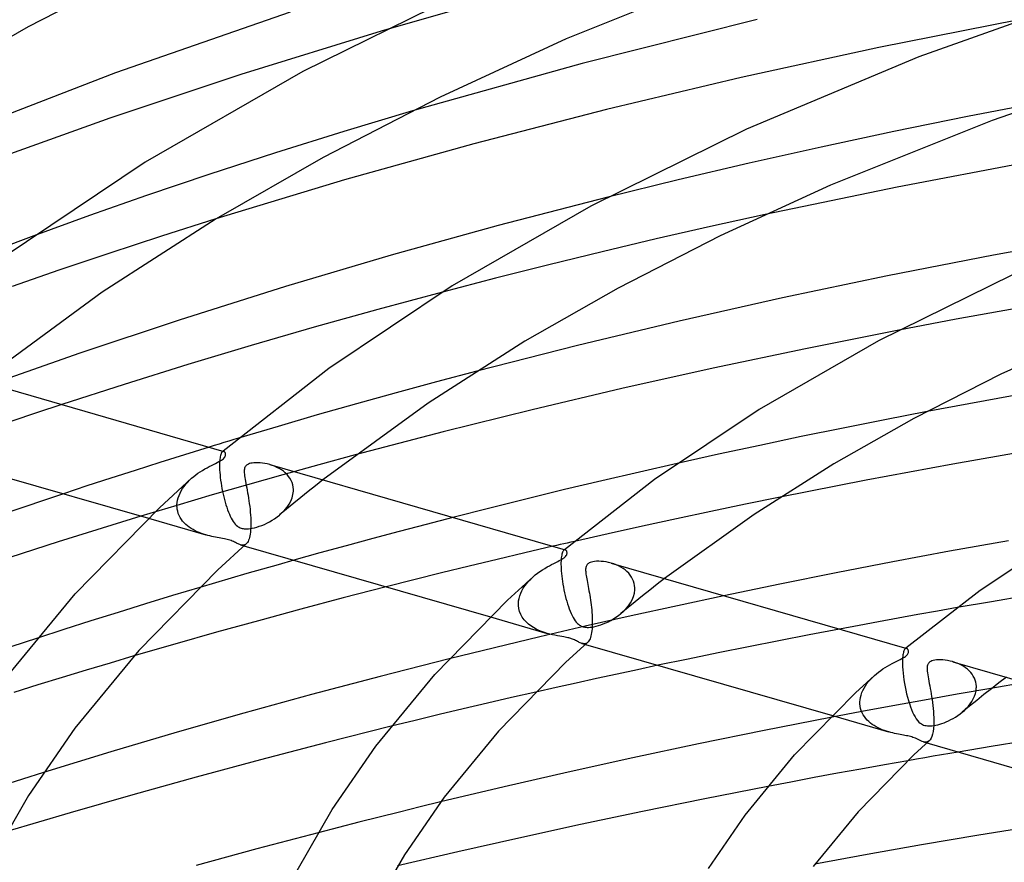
# Model space of a CAD drawing. Header units: millimetres. Extents: x -305 to 305, y -173 to 291.
# Tile 39 of 95: x -122 to -76, y 213 to 252. Entities that reach past the tile are written whole.
import ezdxf

# ---------------------------------------------------------------- set-up
doc = ezdxf.new("R2010")
doc.units = ezdxf.units.MM
doc.layers.add('HIDDEN', color=7, linetype='Continuous')
doc.layers.add('THICK', color=7, linetype='Continuous')

msp = doc.modelspace()

# ---------------------------------------------------------------- linework, layer by layer
at = {"layer": 'HIDDEN'}
for p, q in [((-100.64, 253.028), (-105.289, 251.696)), ((-74.307, 248.362), (-77.778, 247.691)), ((-103.82, 247.959), (-107.036, 246.99)), ((-77.778, 247.691), (-81.226, 246.989)), ((-107.036, 246.99), (-110.25, 245.983)), ((-81.226, 246.989), (-84.642, 246.259)), ((-110.25, 245.983), (-113.368, 244.969)), ((-84.642, 246.259), (-88.016, 245.503)), ((-88.016, 245.503), (-91.342, 244.721)), ((-113.368, 244.969), (-116.296, 243.981)), ((-91.342, 244.721), (-94.649, 243.908)), ((-116.296, 243.981), (-118.976, 243.043)), ((-118.976, 243.043), (-121.594, 242.092)), ((-87.261, 243.095), (-89.836, 242.527)), ((-113.047, 242.884), (-115.59, 242.075)), ((-89.836, 242.527), (-92.384, 241.944)), ((-115.59, 242.075), (-118.059, 241.268)), ((-92.384, 241.944), (-94.909, 241.347)), ((-118.059, 241.268), (-120.411, 240.477)), ((-94.909, 241.347), (-97.425, 240.732)), ((-97.425, 240.732), (-99.929, 240.1)), ((-120.411, 240.477), (-122.603, 239.718)), ((-99.929, 240.1), (-102.415, 239.453)), ((-75.586, 238.665), (-78.299, 238.172)), ((-78.299, 238.172), (-81.001, 237.66)), ((-100.798, 235.742), (-102.697, 235.238)), ((-102.697, 235.238), (-104.58, 234.726)), ((-104.58, 234.726), (-106.445, 234.207)), ((-120.277, 234.17), (-121.46, 233.78)), ((-106.445, 234.207), (-108.29, 233.682)), ((-79.669, 233.843), (-81.644, 233.46)), ((-121.46, 233.78), (-122.616, 233.394)), ((-108.29, 233.682), (-110.122, 233.148)), ((-81.644, 233.46), (-83.612, 233.067)), ((-110.122, 233.148), (-111.977, 232.593)), ((-83.612, 233.067), (-85.573, 232.665)), ((-85.573, 232.665), (-87.523, 232.254)), ((-113.356, 232.172), (-114.521, 231.811)), ((-112.74, 231.956), (-112.756, 231.94)), ((-112.728, 231.965), (-112.74, 231.956)), ((-112.734, 231.961), (-112.74, 231.956)), ((-112.729, 231.966), (-112.734, 231.961)), ((-112.723, 231.97), (-112.729, 231.966)), ((-112.716, 231.971), (-112.728, 231.965)), ((-112.718, 231.975), (-112.723, 231.97)), ((-112.712, 231.98), (-112.718, 231.975)), ((-112.705, 231.975), (-112.716, 231.971)), ((-112.707, 231.984), (-112.712, 231.98)), ((-112.693, 231.977), (-112.705, 231.975)), ((-112.681, 231.976), (-112.693, 231.977)), ((-112.67, 231.974), (-112.681, 231.976)), ((-87.523, 232.254), (-89.463, 231.835)), ((-114.521, 231.811), (-115.681, 231.447)), ((-112.865, 231.531), (-112.869, 231.455)), ((-112.858, 231.602), (-112.865, 231.531)), ((-112.85, 231.666), (-112.858, 231.602)), ((-112.84, 231.723), (-112.85, 231.666)), ((-112.829, 231.774), (-112.84, 231.723)), ((-112.816, 231.819), (-112.829, 231.774)), ((-112.802, 231.858), (-112.816, 231.819)), ((-112.788, 231.891), (-112.802, 231.858)), ((-112.772, 231.918), (-112.788, 231.891)), ((-112.756, 231.94), (-112.772, 231.918)), ((-106.508, 231.803), (-108.208, 231.341)), ((-89.463, 231.835), (-91.389, 231.408)), ((-116.833, 231.081), (-117.972, 230.714)), ((-115.681, 231.447), (-116.833, 231.081)), ((-112.869, 231.455), (-112.872, 231.372)), ((-112.872, 231.372), (-112.872, 231.284)), ((-112.872, 231.284), (-112.87, 231.19)), ((-112.87, 231.19), (-112.87, 231.176)), ((-112.87, 231.176), (-112.869, 231.162)), ((-112.869, 231.162), (-112.869, 231.147)), ((-112.869, 231.147), (-112.868, 231.133)), ((-112.868, 231.133), (-112.868, 231.118)), ((-112.868, 231.118), (-112.867, 231.104)), ((-112.867, 231.104), (-112.86, 230.989)), ((-110.402, 231.316), (-110.517, 231.352)), ((-110.287, 231.273), (-110.402, 231.316)), ((-110.177, 231.223), (-110.287, 231.273)), ((-110.07, 231.168), (-110.177, 231.223)), ((-109.969, 231.106), (-110.07, 231.168)), ((-109.874, 231.038), (-109.969, 231.106)), ((-108.208, 231.341), (-109.895, 230.875)), ((-109.786, 230.965), (-109.874, 231.038)), ((-117.972, 230.714), (-119.096, 230.348)), ((-114.367, 230.527), (-114.276, 230.62)), ((-114.276, 230.62), (-114.18, 230.709)), ((-112.86, 230.989), (-112.85, 230.869)), ((-112.85, 230.869), (-112.837, 230.745)), ((-112.837, 230.745), (-112.821, 230.617)), ((-112.821, 230.617), (-112.803, 230.488)), ((-109.895, 230.875), (-111.566, 230.403)), ((-109.704, 230.885), (-109.786, 230.965)), ((-109.631, 230.8), (-109.704, 230.885)), ((-109.567, 230.709), (-109.631, 230.8)), ((-109.513, 230.613), (-109.567, 230.709)), ((-109.469, 230.512), (-109.513, 230.613)), ((-108.03, 230.635), (-108.375, 230.362)), ((-119.096, 230.348), (-120.199, 229.984)), ((-114.726, 230.015), (-114.669, 230.123)), ((-114.669, 230.123), (-114.604, 230.228)), ((-114.604, 230.228), (-114.532, 230.331)), ((-114.532, 230.331), (-114.453, 230.43)), ((-114.453, 230.43), (-114.367, 230.527)), ((-111.566, 230.403), (-113.221, 229.926)), ((-112.803, 230.488), (-112.782, 230.357)), ((-112.782, 230.357), (-112.758, 230.226)), ((-112.758, 230.226), (-112.732, 230.096)), ((-109.436, 230.407), (-109.469, 230.512)), ((-109.415, 230.3), (-109.436, 230.407)), ((-109.426, 229.948), (-109.407, 230.105)), ((-109.406, 230.19), (-109.415, 230.3)), ((-109.407, 230.105), (-109.406, 230.119)), ((-109.406, 230.176), (-109.406, 230.19)), ((-109.405, 230.162), (-109.406, 230.176)), ((-109.406, 230.148), (-109.405, 230.162)), ((-109.406, 230.133), (-109.406, 230.148)), ((-109.406, 230.119), (-109.406, 230.133)), ((-108.375, 230.362), (-108.716, 230.089)), ((-113.221, 229.926), (-114.881, 229.438)), ((-114.86, 229.571), (-114.841, 229.683)), ((-114.841, 229.683), (-114.812, 229.794)), ((-114.812, 229.794), (-114.774, 229.905)), ((-114.774, 229.905), (-114.726, 230.015)), ((-112.732, 230.096), (-112.704, 229.966)), ((-112.704, 229.966), (-112.674, 229.837)), ((-112.674, 229.837), (-112.642, 229.711)), ((-112.642, 229.711), (-112.608, 229.587)), ((-109.608, 229.496), (-109.528, 229.642)), ((-109.528, 229.642), (-109.467, 229.794)), ((-109.467, 229.794), (-109.426, 229.948)), ((-109.055, 229.815), (-109.391, 229.541)), ((-108.716, 230.089), (-109.055, 229.815)), ((-86.561, 229.828), (-88.188, 229.496)), ((-114.881, 229.438), (-116.558, 228.933)), ((-114.868, 229.46), (-114.86, 229.571)), ((-114.868, 229.445), (-114.868, 229.46)), ((-114.868, 229.43), (-114.868, 229.445)), ((-114.868, 229.416), (-114.868, 229.43)), ((-114.868, 229.401), (-114.868, 229.416)), ((-114.868, 229.386), (-114.868, 229.401)), ((-114.867, 229.372), (-114.868, 229.386)), ((-114.857, 229.265), (-114.867, 229.372)), ((-114.836, 229.161), (-114.857, 229.265)), ((-112.608, 229.587), (-112.571, 229.465)), ((-112.571, 229.465), (-112.533, 229.347)), ((-112.533, 229.347), (-112.494, 229.233)), ((-112.494, 229.233), (-112.453, 229.125)), ((-109.724, 229.265), (-110.054, 228.989)), ((-109.93, 229.1), (-109.811, 229.224)), ((-109.811, 229.224), (-109.703, 229.356)), ((-109.391, 229.541), (-109.724, 229.265)), ((-109.703, 229.356), (-109.608, 229.496)), ((-88.188, 229.496), (-89.809, 229.158)), ((-116.205, 228.831), (-113.517, 228.055)), ((-114.806, 229.06), (-114.836, 229.161)), ((-114.767, 228.962), (-114.806, 229.06)), ((-114.72, 228.87), (-114.767, 228.962)), ((-114.664, 228.782), (-114.72, 228.87)), ((-114.602, 228.699), (-114.664, 228.782)), ((-112.453, 229.125), (-112.411, 229.023)), ((-112.411, 229.023), (-112.368, 228.928)), ((-112.368, 228.928), (-112.324, 228.839)), ((-112.324, 228.839), (-112.278, 228.758)), ((-112.278, 228.758), (-112.231, 228.683)), ((-110.525, 228.668), (-110.405, 228.737)), ((-110.405, 228.737), (-110.287, 228.813)), ((-110.287, 228.813), (-110.171, 228.896)), ((-110.171, 228.896), (-110.059, 228.985)), ((-110.059, 228.985), (-109.93, 229.1)), ((-101.923, 228.872), (-103.183, 228.545)), ((-91.423, 228.814), (-93.03, 228.464)), ((-89.809, 229.158), (-91.423, 228.814)), ((-114.534, 228.62), (-114.602, 228.699)), ((-114.459, 228.547), (-114.534, 228.62)), ((-114.38, 228.478), (-114.459, 228.547)), ((-114.296, 228.414), (-114.38, 228.478)), ((-114.207, 228.354), (-114.296, 228.414)), ((-114.115, 228.299), (-114.207, 228.354)), ((-114.02, 228.248), (-114.115, 228.299)), ((-112.231, 228.683), (-112.183, 228.617)), ((-112.183, 228.617), (-112.134, 228.557)), ((-112.134, 228.557), (-112.084, 228.508)), ((-112.084, 228.508), (-112.036, 228.467)), ((-112.036, 228.467), (-111.99, 228.435)), ((-111.99, 228.435), (-111.945, 228.41)), ((-111.945, 228.41), (-111.902, 228.39)), ((-111.902, 228.39), (-111.858, 228.373)), ((-111.858, 228.373), (-111.811, 228.36)), ((-111.811, 228.36), (-111.763, 228.35)), ((-111.763, 228.35), (-111.712, 228.343)), ((-111.712, 228.343), (-111.658, 228.339)), ((-111.658, 228.339), (-111.594, 228.338)), ((-111.594, 228.338), (-111.52, 228.341)), ((-111.52, 228.341), (-111.433, 228.35)), ((-111.433, 228.35), (-111.334, 228.366)), ((-111.334, 228.366), (-111.229, 228.389)), ((-111.229, 228.389), (-111.119, 228.419)), ((-111.119, 228.419), (-111.005, 228.455)), ((-111.005, 228.455), (-110.887, 228.498)), ((-110.887, 228.498), (-110.767, 228.548)), ((-110.767, 228.548), (-110.646, 228.605)), ((-110.646, 228.605), (-110.525, 228.668)), ((-103.183, 228.545), (-104.437, 228.215)), ((-93.03, 228.464), (-94.627, 228.109)), ((-113.921, 228.201), (-114.02, 228.248)), ((-113.821, 228.159), (-113.921, 228.201)), ((-113.719, 228.12), (-113.821, 228.159)), ((-113.617, 228.086), (-113.719, 228.12)), ((-113.517, 228.055), (-113.617, 228.086)), ((-113.421, 228.029), (-113.517, 228.055)), ((-113.327, 228.005), (-113.421, 228.029)), ((-113.236, 227.984), (-113.327, 228.005)), ((-113.148, 227.966), (-113.236, 227.984)), ((-113.063, 227.949), (-113.148, 227.966)), ((-112.979, 227.934), (-113.063, 227.949)), ((-112.895, 227.918), (-112.979, 227.934)), ((-112.81, 227.903), (-112.895, 227.918)), ((-112.727, 227.887), (-112.81, 227.903)), ((-112.646, 227.871), (-112.727, 227.887)), ((-112.573, 227.855), (-112.646, 227.871)), ((-112.506, 227.838), (-112.573, 227.855)), ((-112.444, 227.821), (-112.506, 227.838)), ((-112.385, 227.802), (-112.444, 227.821)), ((-112.328, 227.782), (-112.385, 227.802)), ((-105.685, 227.882), (-106.926, 227.545)), ((-104.437, 228.215), (-105.685, 227.882)), ((-94.627, 228.109), (-96.215, 227.75)), ((-112.273, 227.76), (-112.328, 227.782)), ((-112.221, 227.736), (-112.273, 227.76)), ((-112.171, 227.713), (-112.221, 227.736)), ((-112.124, 227.69), (-112.171, 227.713)), ((-112.08, 227.668), (-112.124, 227.69)), ((-112.038, 227.647), (-112.08, 227.668)), ((-111.998, 227.628), (-112.038, 227.647)), ((-111.96, 227.611), (-111.998, 227.628)), ((-111.922, 227.596), (-111.96, 227.611)), ((-111.885, 227.584), (-111.922, 227.596)), ((-111.844, 227.574), (-111.885, 227.584)), ((-111.885, 227.584), (-111.726, 227.538)), ((-111.805, 227.569), (-111.844, 227.574)), ((-111.767, 227.569), (-111.805, 227.569)), ((-111.729, 227.574), (-111.767, 227.569)), ((-111.693, 227.586), (-111.729, 227.574)), ((-111.657, 227.604), (-111.693, 227.586)), ((-111.624, 227.629), (-111.657, 227.604)), ((-106.926, 227.545), (-108.161, 227.205)), ((-97.228, 227.516), (-98.539, 227.21)), ((-96.717, 227.332), (-96.733, 227.315)), ((-96.705, 227.34), (-96.717, 227.332)), ((-96.711, 227.336), (-96.717, 227.331)), ((-96.706, 227.341), (-96.711, 227.336)), ((-96.7, 227.345), (-96.706, 227.341)), ((-96.694, 227.346), (-96.705, 227.34)), ((-96.695, 227.35), (-96.7, 227.345)), ((-96.689, 227.354), (-96.695, 227.35)), ((-96.682, 227.35), (-96.694, 227.346)), ((-96.684, 227.359), (-96.689, 227.354)), ((-96.67, 227.352), (-96.682, 227.35)), ((-96.659, 227.351), (-96.67, 227.352)), ((-96.648, 227.349), (-96.659, 227.351)), ((-108.161, 227.205), (-109.387, 226.863)), ((-99.846, 226.899), (-101.151, 226.584)), ((-98.539, 227.21), (-99.846, 226.899)), ((-96.841, 226.911), (-96.846, 226.833)), ((-96.834, 226.981), (-96.841, 226.911)), ((-96.826, 227.045), (-96.834, 226.981)), ((-96.816, 227.102), (-96.826, 227.045)), ((-96.804, 227.153), (-96.816, 227.102)), ((-96.792, 227.197), (-96.804, 227.153)), ((-96.778, 227.235), (-96.792, 227.197)), ((-96.764, 227.267), (-96.778, 227.235)), ((-96.749, 227.294), (-96.764, 227.267)), ((-96.733, 227.315), (-96.749, 227.294)), ((-101.151, 226.584), (-102.454, 226.264)), ((-96.848, 226.749), (-96.849, 226.659)), ((-96.849, 226.659), (-96.847, 226.564)), ((-96.846, 226.833), (-96.848, 226.749)), ((-96.847, 226.564), (-96.846, 226.55)), ((-96.846, 226.55), (-96.846, 226.536)), ((-96.846, 226.536), (-96.845, 226.522)), ((-96.845, 226.522), (-96.845, 226.507)), ((-96.845, 226.507), (-96.844, 226.493)), ((-96.844, 226.493), (-96.843, 226.478)), ((-96.843, 226.478), (-96.836, 226.364)), ((-94.374, 226.689), (-94.492, 226.726)), ((-94.258, 226.644), (-94.374, 226.689)), ((-94.145, 226.594), (-94.258, 226.644)), ((-94.038, 226.537), (-94.145, 226.594)), ((-93.936, 226.474), (-94.038, 226.537)), ((-93.841, 226.405), (-93.936, 226.474)), ((-102.454, 226.264), (-103.754, 225.939)), ((-98.366, 225.878), (-98.266, 225.982)), ((-98.266, 225.982), (-98.16, 226.081)), ((-96.836, 226.364), (-96.827, 226.245)), ((-96.827, 226.245), (-96.814, 226.121)), ((-96.814, 226.121), (-96.798, 225.994)), ((-96.798, 225.994), (-96.78, 225.863)), ((-93.753, 226.33), (-93.841, 226.405)), ((-93.672, 226.25), (-93.753, 226.33)), ((-93.601, 226.164), (-93.672, 226.25)), ((-93.538, 226.074), (-93.601, 226.164)), ((-93.485, 225.978), (-93.538, 226.074)), ((-93.443, 225.878), (-93.485, 225.978)), ((-91.992, 226.005), (-92.34, 225.733)), ((-113.797, 225.587), (-115.072, 225.204)), ((-103.754, 225.939), (-105.051, 225.611)), ((-98.682, 225.43), (-98.617, 225.546)), ((-98.617, 225.546), (-98.542, 225.66)), ((-98.542, 225.66), (-98.458, 225.771)), ((-98.458, 225.771), (-98.366, 225.878)), ((-96.78, 225.863), (-96.759, 225.732)), ((-96.759, 225.732), (-96.735, 225.599)), ((-96.735, 225.599), (-96.708, 225.466)), ((-93.411, 225.776), (-93.443, 225.878)), ((-93.391, 225.671), (-93.411, 225.776)), ((-93.382, 225.564), (-93.391, 225.671)), ((-93.383, 225.479), (-93.382, 225.493)), ((-93.382, 225.55), (-93.382, 225.564)), ((-93.382, 225.536), (-93.382, 225.55)), ((-93.382, 225.522), (-93.382, 225.536)), ((-93.382, 225.508), (-93.382, 225.522)), ((-93.382, 225.493), (-93.382, 225.508)), ((-92.34, 225.733), (-92.686, 225.461)), ((-115.072, 225.204), (-116.352, 224.813)), ((-98.835, 224.952), (-98.814, 225.071)), ((-98.814, 225.071), (-98.782, 225.191)), ((-98.782, 225.191), (-98.738, 225.311)), ((-98.738, 225.311), (-98.682, 225.43)), ((-96.708, 225.466), (-96.68, 225.333)), ((-96.68, 225.333), (-96.649, 225.201)), ((-96.649, 225.201), (-96.615, 225.071)), ((-96.615, 225.071), (-96.58, 224.944)), ((-93.508, 225.009), (-93.446, 225.162)), ((-93.446, 225.162), (-93.403, 225.319)), ((-93.403, 225.319), (-93.383, 225.479)), ((-93.028, 225.187), (-93.366, 224.913)), ((-92.686, 225.461), (-93.028, 225.187)), ((-89.199, 225.198), (-91.386, 224.729)), ((-75.04, 225.188), (-76.653, 224.915)), ((-116.352, 224.813), (-117.632, 224.417)), ((-98.845, 224.82), (-98.844, 224.834)), ((-98.845, 224.805), (-98.845, 224.82)), ((-98.845, 224.79), (-98.845, 224.805)), ((-98.844, 224.775), (-98.845, 224.79)), ((-98.844, 224.834), (-98.835, 224.952)), ((-98.844, 224.761), (-98.844, 224.775)), ((-98.843, 224.746), (-98.844, 224.761)), ((-98.826, 224.595), (-98.843, 224.746)), ((-98.788, 224.451), (-98.826, 224.595)), ((-96.58, 224.944), (-96.542, 224.818)), ((-96.542, 224.818), (-96.502, 224.696)), ((-96.502, 224.696), (-96.461, 224.579)), ((-96.461, 224.579), (-96.418, 224.468)), ((-93.702, 224.637), (-94.034, 224.361)), ((-93.913, 224.47), (-93.793, 224.592)), ((-93.793, 224.592), (-93.685, 224.723)), ((-93.366, 224.913), (-93.702, 224.637)), ((-93.685, 224.723), (-93.589, 224.862)), ((-93.589, 224.862), (-93.508, 225.009)), ((-91.386, 224.729), (-93.558, 224.25)), ((-76.653, 224.915), (-78.259, 224.638)), ((-117.632, 224.417), (-118.907, 224.017)), ((-100.16, 224.199), (-97.495, 223.43)), ((-98.734, 224.316), (-98.788, 224.451)), ((-98.663, 224.189), (-98.734, 224.316)), ((-98.579, 224.072), (-98.663, 224.189)), ((-96.418, 224.468), (-96.374, 224.364)), ((-96.374, 224.364), (-96.329, 224.267)), ((-96.329, 224.267), (-96.282, 224.178)), ((-96.282, 224.178), (-96.234, 224.095)), ((-93.558, 224.25), (-95.712, 223.761)), ((-94.505, 224.041), (-94.386, 224.11)), ((-94.386, 224.11), (-94.268, 224.185)), ((-94.268, 224.185), (-94.152, 224.267)), ((-94.152, 224.267), (-94.04, 224.356)), ((-94.04, 224.356), (-93.913, 224.47)), ((-118.907, 224.017), (-120.172, 223.615)), ((-98.482, 223.966), (-98.579, 224.072)), ((-98.376, 223.868), (-98.482, 223.966)), ((-98.261, 223.78), (-98.376, 223.868)), ((-98.14, 223.702), (-98.261, 223.78)), ((-98.015, 223.632), (-98.14, 223.702)), ((-95.712, 223.761), (-97.846, 223.263)), ((-96.234, 224.095), (-96.184, 224.021)), ((-96.184, 224.021), (-96.132, 223.955)), ((-96.132, 223.955), (-96.081, 223.9)), ((-96.081, 223.9), (-96.031, 223.855)), ((-96.031, 223.855), (-95.983, 223.82)), ((-95.983, 223.82), (-95.938, 223.792)), ((-95.938, 223.792), (-95.896, 223.771)), ((-95.896, 223.771), (-95.856, 223.755)), ((-95.856, 223.755), (-95.813, 223.741)), ((-95.813, 223.741), (-95.769, 223.73)), ((-95.769, 223.73), (-95.722, 223.722)), ((-95.722, 223.722), (-95.673, 223.716)), ((-95.673, 223.716), (-95.62, 223.713)), ((-95.62, 223.713), (-95.557, 223.713)), ((-95.557, 223.713), (-95.484, 223.717)), ((-95.484, 223.717), (-95.398, 223.727)), ((-95.398, 223.727), (-95.302, 223.743)), ((-95.302, 223.743), (-95.199, 223.766)), ((-95.199, 223.766), (-95.091, 223.795)), ((-95.091, 223.795), (-94.979, 223.831)), ((-94.979, 223.831), (-94.864, 223.874)), ((-94.864, 223.874), (-94.745, 223.923)), ((-94.745, 223.923), (-94.625, 223.979)), ((-94.625, 223.979), (-94.505, 224.041)), ((-83.78, 223.634), (-85.207, 223.362)), ((-120.172, 223.615), (-121.422, 223.212)), ((-97.846, 223.263), (-99.971, 222.754)), ((-97.887, 223.571), (-98.015, 223.632)), ((-97.756, 223.517), (-97.887, 223.571)), ((-97.625, 223.47), (-97.756, 223.517)), ((-97.495, 223.43), (-97.625, 223.47)), ((-97.37, 223.396), (-97.495, 223.43)), ((-97.248, 223.367), (-97.37, 223.396)), ((-97.13, 223.342), (-97.248, 223.367)), ((-97.016, 223.319), (-97.13, 223.342)), ((-96.909, 223.3), (-97.016, 223.319)), ((-96.809, 223.281), (-96.909, 223.3)), ((-96.722, 223.265), (-96.809, 223.281)), ((-96.65, 223.251), (-96.722, 223.265)), ((-96.588, 223.238), (-96.65, 223.251)), ((-96.535, 223.226), (-96.588, 223.238)), ((-96.485, 223.213), (-96.535, 223.226)), ((-96.437, 223.2), (-96.485, 223.213)), ((-96.392, 223.186), (-96.437, 223.2)), ((-96.349, 223.172), (-96.392, 223.186)), ((-96.306, 223.156), (-96.349, 223.172)), ((-85.207, 223.362), (-86.632, 223.084)), ((-99.971, 222.754), (-102.09, 222.233)), ((-96.263, 223.139), (-96.306, 223.156)), ((-96.218, 223.12), (-96.263, 223.139)), ((-96.173, 223.099), (-96.218, 223.12)), ((-96.127, 223.077), (-96.173, 223.099)), ((-96.08, 223.053), (-96.127, 223.077)), ((-96.034, 223.031), (-96.08, 223.053)), ((-95.99, 223.009), (-96.034, 223.031)), ((-95.946, 222.989), (-95.99, 223.009)), ((-95.904, 222.973), (-95.946, 222.989)), ((-95.863, 222.959), (-95.904, 222.973)), ((-95.813, 222.947), (-95.863, 222.959)), ((-95.863, 222.959), (-95.702, 222.912)), ((-95.766, 222.943), (-95.813, 222.947)), ((-95.721, 222.946), (-95.766, 222.943)), ((-95.678, 222.957), (-95.721, 222.946)), ((-95.638, 222.976), (-95.678, 222.957)), ((-95.6, 223.004), (-95.638, 222.976)), ((-88.055, 222.802), (-89.473, 222.516)), ((-86.632, 223.084), (-88.055, 222.802)), ((-80.682, 222.715), (-80.693, 222.707)), ((-80.688, 222.711), (-80.693, 222.707)), ((-80.682, 222.716), (-80.688, 222.711)), ((-80.67, 222.721), (-80.682, 222.715)), ((-80.677, 222.72), (-80.682, 222.716)), ((-80.672, 222.725), (-80.677, 222.72)), ((-80.666, 222.729), (-80.672, 222.725)), ((-80.659, 222.725), (-80.67, 222.721)), ((-80.661, 222.734), (-80.666, 222.729)), ((-80.648, 222.726), (-80.659, 222.725)), ((-80.636, 222.726), (-80.648, 222.726)), ((-80.625, 222.723), (-80.636, 222.726)), ((-116.891, 222.369), (-118.009, 222.038)), ((-89.473, 222.516), (-90.888, 222.225)), ((-80.817, 222.284), (-80.821, 222.206)), ((-80.81, 222.355), (-80.817, 222.284)), ((-80.802, 222.419), (-80.81, 222.355)), ((-80.792, 222.476), (-80.802, 222.419)), ((-80.781, 222.527), (-80.792, 222.476)), ((-80.768, 222.571), (-80.781, 222.527)), ((-80.755, 222.61), (-80.768, 222.571)), ((-80.74, 222.642), (-80.755, 222.61)), ((-80.725, 222.669), (-80.74, 222.642)), ((-80.709, 222.69), (-80.725, 222.669)), ((-80.693, 222.707), (-80.709, 222.69)), ((-118.009, 222.038), (-119.134, 221.701)), ((-90.888, 222.225), (-92.297, 221.93)), ((-80.821, 222.206), (-80.824, 222.123)), ((-80.824, 222.123), (-80.824, 222.033)), ((-80.824, 222.033), (-80.822, 221.938)), ((-80.822, 221.938), (-80.822, 221.924)), ((-80.822, 221.924), (-80.821, 221.91)), ((-80.821, 221.91), (-80.821, 221.896)), ((-80.821, 221.896), (-80.82, 221.881)), ((-80.82, 221.881), (-80.82, 221.867)), ((-80.82, 221.867), (-80.819, 221.852)), ((-80.819, 221.852), (-80.81, 221.711)), ((-78.365, 222.068), (-78.478, 222.103)), ((-78.256, 222.028), (-78.365, 222.068)), ((-78.15, 221.981), (-78.256, 222.028)), ((-78.048, 221.93), (-78.15, 221.981)), ((-77.95, 221.873), (-78.048, 221.93)), ((-77.859, 221.81), (-77.95, 221.873)), ((-77.773, 221.743), (-77.859, 221.81)), ((-120.264, 221.357), (-121.394, 221.009)), ((-119.134, 221.701), (-120.264, 221.357)), ((-82.328, 221.268), (-82.237, 221.362)), ((-82.237, 221.362), (-82.141, 221.452)), ((-80.81, 221.711), (-80.797, 221.561)), ((-80.797, 221.561), (-80.779, 221.406)), ((-80.779, 221.406), (-80.757, 221.246)), ((-77.693, 221.67), (-77.773, 221.743)), ((-77.62, 221.593), (-77.693, 221.67)), ((-77.556, 221.51), (-77.62, 221.593)), ((-77.499, 221.423), (-77.556, 221.51)), ((-77.451, 221.332), (-77.499, 221.423)), ((-77.413, 221.238), (-77.451, 221.332)), ((-75.946, 221.372), (-76.301, 221.102)), ((-121.394, 221.009), (-122.523, 220.657)), ((-82.682, 220.755), (-82.627, 220.863)), ((-82.627, 220.863), (-82.563, 220.968)), ((-82.563, 220.968), (-82.492, 221.071)), ((-82.492, 221.071), (-82.413, 221.171)), ((-82.413, 221.171), (-82.328, 221.268)), ((-80.757, 221.246), (-80.731, 221.084)), ((-80.731, 221.084), (-80.701, 220.921)), ((-80.701, 220.921), (-80.667, 220.758)), ((-77.384, 221.14), (-77.413, 221.238)), ((-77.366, 221.04), (-77.384, 221.14)), ((-77.357, 220.938), (-77.366, 221.04)), ((-77.358, 220.867), (-77.357, 220.882)), ((-77.358, 220.853), (-77.358, 220.867)), ((-77.357, 220.924), (-77.357, 220.938)), ((-77.357, 220.91), (-77.357, 220.924)), ((-77.357, 220.896), (-77.357, 220.91)), ((-77.357, 220.882), (-77.357, 220.896)), ((-75.061, 221.117), (-76.678, 220.846)), ((-76.301, 221.102), (-76.652, 220.83)), ((-99.168, 220.413), (-100.304, 220.15)), ((-98.028, 220.674), (-99.168, 220.413)), ((-82.812, 220.317), (-82.794, 220.427)), ((-82.794, 220.427), (-82.766, 220.537)), ((-82.766, 220.537), (-82.729, 220.647)), ((-82.729, 220.647), (-82.682, 220.755)), ((-80.667, 220.758), (-80.63, 220.597)), ((-80.63, 220.597), (-80.59, 220.439)), ((-80.59, 220.439), (-80.547, 220.283)), ((-78.261, 220.573), (-79.797, 220.301)), ((-76.678, 220.846), (-78.261, 220.573)), ((-77.499, 220.353), (-77.444, 220.475)), ((-77.444, 220.475), (-77.401, 220.6)), ((-77.401, 220.6), (-77.372, 220.726)), ((-77.372, 220.726), (-77.358, 220.853)), ((-76.999, 220.557), (-77.341, 220.283)), ((-76.652, 220.83), (-76.999, 220.557)), ((-100.304, 220.15), (-101.434, 219.884)), ((-82.82, 220.209), (-82.812, 220.317)), ((-82.82, 220.194), (-82.82, 220.209)), ((-82.82, 220.179), (-82.82, 220.194)), ((-82.82, 220.164), (-82.82, 220.179)), ((-82.82, 220.149), (-82.82, 220.164)), ((-82.82, 220.135), (-82.82, 220.149)), ((-82.819, 220.12), (-82.82, 220.135)), ((-82.808, 220.011), (-82.819, 220.12)), ((-82.787, 219.906), (-82.808, 220.011)), ((-81.274, 220.033), (-82.736, 219.76)), ((-79.797, 220.301), (-81.274, 220.033)), ((-80.547, 220.283), (-80.5, 220.132)), ((-80.5, 220.132), (-80.451, 219.988)), ((-80.451, 219.988), (-80.399, 219.852)), ((-77.68, 220.008), (-78.015, 219.732)), ((-77.818, 219.914), (-77.726, 220.017)), ((-77.726, 220.017), (-77.641, 220.124)), ((-77.341, 220.283), (-77.68, 220.008)), ((-77.641, 220.124), (-77.565, 220.236)), ((-77.565, 220.236), (-77.499, 220.353)), ((-102.563, 219.615), (-103.691, 219.343)), ((-101.434, 219.884), (-102.563, 219.615)), ((-82.736, 219.76), (-84.196, 219.483)), ((-84.112, 219.567), (-81.472, 218.805)), ((-82.756, 219.803), (-82.787, 219.906)), ((-82.717, 219.705), (-82.756, 219.803)), ((-82.668, 219.612), (-82.717, 219.705)), ((-82.612, 219.524), (-82.668, 219.612)), ((-82.55, 219.441), (-82.612, 219.524)), ((-80.399, 219.852), (-80.346, 219.727)), ((-80.346, 219.727), (-80.291, 219.612)), ((-80.291, 219.612), (-80.234, 219.508)), ((-80.234, 219.508), (-80.175, 219.415)), ((-78.44, 219.439), (-78.331, 219.504)), ((-78.331, 219.504), (-78.225, 219.573)), ((-78.225, 219.573), (-78.122, 219.647)), ((-78.122, 219.647), (-78.022, 219.726)), ((-78.022, 219.726), (-77.917, 219.817)), ((-77.917, 219.817), (-77.818, 219.914)), ((-103.691, 219.343), (-104.817, 219.067)), ((-82.48, 219.363), (-82.55, 219.441)), ((-82.406, 219.289), (-82.48, 219.363)), ((-82.326, 219.221), (-82.406, 219.289)), ((-82.241, 219.157), (-82.326, 219.221)), ((-82.153, 219.098), (-82.241, 219.157)), ((-82.061, 219.044), (-82.153, 219.098)), ((-81.966, 218.994), (-82.061, 219.044)), ((-80.175, 219.415), (-80.114, 219.335)), ((-80.114, 219.335), (-80.053, 219.269)), ((-80.053, 219.269), (-79.994, 219.218)), ((-79.994, 219.218), (-79.937, 219.179)), ((-79.937, 219.179), (-79.883, 219.15)), ((-79.883, 219.15), (-79.829, 219.128)), ((-79.829, 219.128), (-79.772, 219.111)), ((-79.772, 219.111), (-79.711, 219.098)), ((-79.711, 219.098), (-79.645, 219.09)), ((-79.645, 219.09), (-79.576, 219.087)), ((-79.576, 219.087), (-79.502, 219.089)), ((-79.502, 219.089), (-79.425, 219.095)), ((-79.425, 219.095), (-79.343, 219.107)), ((-79.343, 219.107), (-79.257, 219.122)), ((-79.257, 219.122), (-79.167, 219.143)), ((-79.167, 219.143), (-79.072, 219.169)), ((-79.072, 219.169), (-78.974, 219.2)), ((-78.974, 219.2), (-78.871, 219.237)), ((-78.871, 219.237), (-78.766, 219.279)), ((-78.766, 219.279), (-78.659, 219.327)), ((-78.659, 219.327), (-78.55, 219.38)), ((-78.55, 219.38), (-78.44, 219.439)), ((-81.869, 218.948), (-81.966, 218.994)), ((-81.769, 218.906), (-81.869, 218.948)), ((-81.669, 218.868), (-81.769, 218.906)), ((-81.57, 218.834), (-81.669, 218.868)), ((-81.471, 218.804), (-81.57, 218.834)), ((-81.375, 218.778), (-81.471, 218.804)), ((-81.281, 218.755), (-81.375, 218.778)), ((-81.19, 218.734), (-81.281, 218.755)), ((-81.102, 218.715), (-81.19, 218.734)), ((-81.017, 218.699), (-81.102, 218.715)), ((-80.936, 218.683), (-81.017, 218.699)), ((-80.856, 218.669), (-80.936, 218.683)), ((-80.78, 218.655), (-80.856, 218.669)), ((-80.706, 218.641), (-80.78, 218.655)), ((-80.635, 218.628), (-80.706, 218.641)), ((-80.567, 218.613), (-80.635, 218.628)), ((-80.503, 218.598), (-80.567, 218.613)), ((-80.443, 218.583), (-80.503, 218.598)), ((-80.386, 218.566), (-80.443, 218.583)), ((-80.332, 218.549), (-80.386, 218.566)), ((-80.276, 218.528), (-80.332, 218.549)), ((-80.217, 218.504), (-80.276, 218.528)), ((-80.155, 218.476), (-80.217, 218.504)), ((-80.089, 218.444), (-80.155, 218.476)), ((-80.024, 218.411), (-80.089, 218.444)), ((-79.96, 218.381), (-80.024, 218.411)), ((-79.899, 218.354), (-79.96, 218.381)), ((-79.84, 218.334), (-79.899, 218.354)), ((-79.792, 218.323), (-79.84, 218.334)), ((-79.84, 218.333), (-79.678, 218.287)), ((-79.746, 218.318), (-79.792, 218.323)), ((-79.7, 218.32), (-79.746, 218.318)), ((-79.657, 218.331), (-79.7, 218.32)), ((-79.616, 218.35), (-79.657, 218.331)), ((-79.577, 218.378), (-79.616, 218.35)), ((-76.665, 218.12), (-78.204, 217.861)), ((-75.12, 218.374), (-76.665, 218.12)), ((-81.67, 217.258), (-82.77, 217.06)), ((-80.566, 217.453), (-81.67, 217.258)), ((-121.136, 216.901), (-122.12, 216.591)), ((-83.866, 216.86), (-84.961, 216.657)), ((-82.77, 217.06), (-83.866, 216.86)), ((-122.12, 216.591), (-123.099, 216.28)), ((-86.055, 216.452), (-87.148, 216.243)), ((-84.961, 216.657), (-86.055, 216.452)), ((-102.5, 215.516), (-103.462, 215.281)), ((-104.423, 215.044), (-105.381, 214.805)), ((-103.462, 215.281), (-104.423, 215.044)), ((-106.338, 214.563), (-107.292, 214.319)), ((-105.381, 214.805), (-106.338, 214.563)), ((-107.292, 214.319), (-108.244, 214.074))]:
    msp.add_line(p, q, dxfattribs=at)
at = {"layer": 'THICK'}
for p, q in [((-115.674, 255.108), (-121.856, 251.909)), ((-88.035, 254.785), (-96.603, 251.336)), ((-100.614, 253.924), (-108.959, 249.805)), ((-70.933, 253.726), (-80.054, 250.496)), ((-109.565, 252.589), (-117.761, 249.737)), ((-121.856, 251.909), (-127.508, 248.655)), ((-87.637, 252.24), (-95.861, 250.18)), ((-75.358, 252.234), (-81.933, 250.928)), ((-105.289, 251.696), (-111.875, 249.662)), ((-96.603, 251.336), (-102.526, 248.599)), ((-81.933, 250.928), (-88.394, 249.519)), ((-80.054, 250.496), (-88.136, 247.095)), ((-95.861, 250.18), (-103.82, 247.959)), ((-69.017, 250.144), (-76.611, 247.51)), ((-117.761, 249.737), (-125.31, 246.821)), ((-111.875, 249.662), (-118.019, 247.619)), ((-108.959, 249.805), (-116.364, 245.542)), ((-88.394, 249.519), (-94.712, 248.016)), ((-102.526, 248.599), (-108.011, 245.772)), ((-94.712, 248.016), (-100.939, 246.406)), ((-118.019, 247.619), (-123.427, 245.679)), ((-76.611, 247.51), (-84.205, 244.468)), ((-88.136, 247.095), (-95.453, 243.484)), ((-100.939, 246.406), (-107.001, 244.712)), ((-116.364, 245.542), (-123.021, 241.077)), ((-108.011, 245.772), (-113.028, 242.895)), ((-74.815, 245.575), (-81.073, 244.383)), ((-107.001, 244.712), (-113.047, 242.884)), ((-84.205, 244.468), (-89.372, 242.092)), ((-81.073, 244.383), (-87.261, 243.095)), ((-94.649, 243.908), (-99.79, 242.573)), ((-95.453, 243.484), (-101.952, 239.742)), ((-113.028, 242.895), (-118.375, 239.447)), ((-99.79, 242.573), (-104.815, 241.18)), ((-121.594, 242.092), (-123.497, 241.381)), ((-89.372, 242.092), (-94.159, 239.638)), ((-71.398, 242.115), (-76.549, 241.186)), ((-104.815, 241.18), (-109.784, 239.707)), ((-76.549, 241.186), (-81.532, 240.211)), ((-81.532, 240.211), (-86.461, 239.176)), ((-75.659, 240.266), (-81.946, 237.163)), ((-118.375, 239.447), (-124.065, 235.263)), ((-109.784, 239.707), (-114.76, 238.139)), ((-101.952, 239.742), (-107.738, 235.864)), ((-102.415, 239.453), (-105.447, 238.636)), ((-94.159, 239.638), (-98.543, 237.139)), ((-86.461, 239.176), (-91.308, 238.088)), ((-105.447, 238.636), (-108.435, 237.801)), ((-114.76, 238.139), (-119.424, 236.587)), ((-91.308, 238.088), (-96.076, 236.945)), ((-108.435, 237.801), (-111.382, 236.947)), ((-81.001, 237.66), (-85.379, 236.789)), ((-71.798, 237.604), (-76.208, 235.59)), ((-98.543, 237.139), (-103.08, 234.235)), ((-81.946, 237.163), (-87.541, 233.942)), ((-119.424, 236.587), (-123.58, 235.123)), ((-111.382, 236.947), (-114.367, 236.046)), ((-96.076, 236.945), (-100.798, 235.742)), ((-85.379, 236.789), (-89.713, 235.874)), ((-126.534, 235.976), (-112.671, 231.974)), ((-114.367, 236.046), (-117.354, 235.113)), ((-107.738, 235.864), (-112.707, 231.984)), ((-89.713, 235.874), (-93.987, 234.919)), ((-76.208, 235.59), (-80.297, 233.509)), ((-117.354, 235.113), (-120.277, 234.17)), ((-93.987, 234.919), (-98.196, 233.926)), ((-74.374, 234.815), (-79.669, 233.843)), ((-103.08, 234.235), (-108.03, 230.635)), ((-98.196, 233.926), (-102.375, 232.885)), ((-87.541, 233.942), (-92.455, 230.651)), ((-80.297, 233.509), (-84.046, 231.387)), ((-102.375, 232.885), (-106.508, 231.803)), ((-112.436, 232.454), (-112.666, 232.384)), ((-112.206, 232.523), (-112.436, 232.454)), ((-111.977, 232.593), (-112.206, 232.523)), ((-127.749, 232.163), (-116.205, 228.831)), ((-113.126, 232.243), (-113.356, 232.172)), ((-112.896, 232.313), (-113.126, 232.243)), ((-112.666, 232.384), (-112.896, 232.313)), ((-112.654, 231.967), (-112.67, 231.974)), ((-112.639, 231.956), (-112.654, 231.967)), ((-112.625, 231.942), (-112.639, 231.956)), ((-74.372, 232.094), (-78.468, 231.376)), ((-112.981, 231.453), (-112.904, 231.494)), ((-112.904, 231.494), (-112.836, 231.531)), ((-112.836, 231.531), (-112.779, 231.566)), ((-112.779, 231.566), (-112.731, 231.599)), ((-112.731, 231.599), (-112.691, 231.63)), ((-112.691, 231.63), (-112.651, 231.67)), ((-112.651, 231.67), (-112.621, 231.709)), ((-112.613, 231.925), (-112.625, 231.942)), ((-112.621, 231.709), (-112.602, 231.745)), ((-112.602, 231.905), (-112.613, 231.925)), ((-112.594, 231.883), (-112.602, 231.905)), ((-112.602, 231.745), (-112.59, 231.779)), ((-112.588, 231.86), (-112.594, 231.883)), ((-112.59, 231.779), (-112.586, 231.809)), ((-112.585, 231.836), (-112.588, 231.86)), ((-112.586, 231.809), (-112.585, 231.836)), ((-113.779, 231.014), (-113.672, 231.082)), ((-113.672, 231.082), (-113.565, 231.147)), ((-113.565, 231.147), (-113.458, 231.207)), ((-113.458, 231.207), (-113.354, 231.263)), ((-113.354, 231.263), (-113.253, 231.315)), ((-113.253, 231.315), (-113.157, 231.364)), ((-113.157, 231.364), (-113.066, 231.41)), ((-113.066, 231.41), (-112.981, 231.453)), ((-111.712, 231.088), (-111.714, 231.029)), ((-111.714, 231.029), (-111.712, 230.965)), ((-111.705, 231.142), (-111.712, 231.088)), ((-111.693, 231.189), (-111.705, 231.142)), ((-111.678, 231.229), (-111.693, 231.189)), ((-111.658, 231.263), (-111.678, 231.229)), ((-111.636, 231.292), (-111.658, 231.263)), ((-111.609, 231.318), (-111.636, 231.292)), ((-111.58, 231.341), (-111.609, 231.318)), ((-111.546, 231.361), (-111.58, 231.341)), ((-111.507, 231.379), (-111.546, 231.361)), ((-111.461, 231.397), (-111.507, 231.379)), ((-111.404, 231.412), (-111.461, 231.397)), ((-111.337, 231.425), (-111.404, 231.412)), ((-111.257, 231.434), (-111.337, 231.425)), ((-111.167, 231.439), (-111.257, 231.434)), ((-111.07, 231.439), (-111.167, 231.439)), ((-110.967, 231.434), (-111.07, 231.439)), ((-110.859, 231.423), (-110.967, 231.434)), ((-110.747, 231.406), (-110.859, 231.423)), ((-110.633, 231.382), (-110.747, 231.406)), ((-110.517, 231.352), (-110.633, 231.382)), ((-110.512, 231.351), (-96.649, 227.349)), ((-91.389, 231.408), (-93.166, 231.004)), ((-84.046, 231.387), (-87.79, 229.017)), ((-78.468, 231.376), (-82.525, 230.622)), ((-115.693, 229.326), (-114.18, 230.709)), ((-114.18, 230.709), (-114.084, 230.79)), ((-114.084, 230.79), (-113.985, 230.868)), ((-113.985, 230.868), (-113.883, 230.943)), ((-113.883, 230.943), (-113.779, 231.014)), ((-111.712, 230.965), (-111.706, 230.896)), ((-111.706, 230.896), (-111.697, 230.822)), ((-111.697, 230.822), (-111.685, 230.744)), ((-111.685, 230.744), (-111.671, 230.659)), ((-111.671, 230.659), (-111.655, 230.568)), ((-111.655, 230.568), (-111.637, 230.472)), ((-94.93, 230.593), (-96.686, 230.176)), ((-92.455, 230.651), (-96.684, 227.359)), ((-93.166, 231.004), (-94.93, 230.593)), ((-82.525, 230.622), (-86.561, 229.828)), ((-111.637, 230.472), (-111.618, 230.37)), ((-111.618, 230.37), (-111.597, 230.263)), ((-111.597, 230.263), (-111.576, 230.151)), ((-111.576, 230.151), (-111.555, 230.033)), ((-96.686, 230.176), (-98.438, 229.749)), ((-120.199, 229.984), (-122.948, 229.057)), ((-111.555, 230.033), (-111.534, 229.91)), ((-111.534, 229.91), (-111.513, 229.784)), ((-111.513, 229.784), (-111.493, 229.656)), ((-111.493, 229.656), (-111.474, 229.525)), ((-98.438, 229.749), (-100.184, 229.314)), ((-119.643, 225.293), (-115.693, 229.326)), ((-111.474, 229.525), (-111.457, 229.391)), ((-111.457, 229.391), (-111.442, 229.257)), ((-111.442, 229.257), (-111.428, 229.121)), ((-100.184, 229.314), (-101.923, 228.872)), ((-116.558, 228.933), (-120.438, 227.728)), ((-111.428, 229.121), (-111.417, 228.985)), ((-111.417, 228.985), (-111.409, 228.85)), ((-111.409, 228.85), (-111.404, 228.717)), ((-111.404, 228.717), (-111.402, 228.586)), ((-87.79, 229.017), (-91.992, 226.005)), ((-111.413, 228.272), (-111.423, 228.176)), ((-111.407, 228.373), (-111.413, 228.272)), ((-111.406, 228.387), (-111.407, 228.373)), ((-111.405, 228.402), (-111.406, 228.387)), ((-111.404, 228.431), (-111.405, 228.416)), ((-111.405, 228.416), (-111.405, 228.402)), ((-111.403, 228.46), (-111.404, 228.445)), ((-111.404, 228.445), (-111.404, 228.431)), ((-111.402, 228.586), (-111.403, 228.46)), ((-111.511, 227.8), (-111.536, 227.746)), ((-111.489, 227.861), (-111.511, 227.8)), ((-111.468, 227.929), (-111.489, 227.861)), ((-111.451, 228.004), (-111.468, 227.929)), ((-111.435, 228.086), (-111.451, 228.004)), ((-111.423, 228.176), (-111.435, 228.086)), ((-73.129, 228.142), (-77.172, 225.439)), ((-120.438, 227.728), (-124.218, 226.505)), ((-111.623, 227.63), (-112.948, 226.417)), ((-111.726, 227.538), (-100.16, 224.199)), ((-111.592, 227.662), (-111.623, 227.63)), ((-111.563, 227.7), (-111.592, 227.662)), ((-111.536, 227.746), (-111.563, 227.7)), ((-97.06, 227.555), (-97.228, 227.516)), ((-96.891, 227.594), (-97.06, 227.555)), ((-96.722, 227.633), (-96.891, 227.594)), ((-96.553, 227.672), (-96.722, 227.633)), ((-96.632, 227.342), (-96.648, 227.349)), ((-96.617, 227.331), (-96.632, 227.342)), ((-96.603, 227.317), (-96.617, 227.331)), ((-96.384, 227.711), (-96.553, 227.672)), ((-96.215, 227.75), (-96.384, 227.711)), ((-75.845, 227.776), (-78.621, 227.283)), ((-96.927, 226.845), (-96.861, 226.88)), ((-96.861, 226.88), (-96.807, 226.911)), ((-96.807, 226.911), (-96.763, 226.938)), ((-96.763, 226.938), (-96.727, 226.961)), ((-96.727, 226.961), (-96.697, 226.983)), ((-96.697, 226.983), (-96.67, 227.005)), ((-96.67, 227.005), (-96.629, 227.046)), ((-96.629, 227.046), (-96.598, 227.086)), ((-96.591, 227.301), (-96.603, 227.317)), ((-96.598, 227.086), (-96.579, 227.123)), ((-96.581, 227.282), (-96.591, 227.301)), ((-96.573, 227.261), (-96.581, 227.282)), ((-96.579, 227.123), (-96.568, 227.158)), ((-96.567, 227.239), (-96.573, 227.261)), ((-96.568, 227.158), (-96.564, 227.189)), ((-96.564, 227.215), (-96.567, 227.239)), ((-96.564, 227.189), (-96.564, 227.215)), ((-78.621, 227.283), (-81.281, 226.787)), ((-112.948, 226.417), (-116.665, 222.623)), ((-110.863, 226.444), (-111.596, 226.233)), ((-110.127, 226.654), (-110.863, 226.444)), ((-109.387, 226.863), (-110.127, 226.654)), ((-97.836, 226.336), (-97.723, 226.411)), ((-97.723, 226.411), (-97.611, 226.481)), ((-97.611, 226.481), (-97.5, 226.546)), ((-97.5, 226.546), (-97.391, 226.606)), ((-97.391, 226.606), (-97.286, 226.662)), ((-97.286, 226.662), (-97.186, 226.714)), ((-97.186, 226.714), (-97.092, 226.761)), ((-97.092, 226.761), (-97.004, 226.805)), ((-97.004, 226.805), (-96.927, 226.845)), ((-95.688, 226.484), (-95.692, 226.438)), ((-95.692, 226.438), (-95.692, 226.387)), ((-95.681, 226.528), (-95.688, 226.484)), ((-95.671, 226.567), (-95.681, 226.528)), ((-95.656, 226.603), (-95.671, 226.567)), ((-95.638, 226.636), (-95.656, 226.603)), ((-95.615, 226.666), (-95.638, 226.636)), ((-95.588, 226.693), (-95.615, 226.666)), ((-95.557, 226.717), (-95.588, 226.693)), ((-95.521, 226.738), (-95.557, 226.717)), ((-95.476, 226.758), (-95.521, 226.738)), ((-95.421, 226.777), (-95.476, 226.758)), ((-95.354, 226.793), (-95.421, 226.777)), ((-95.273, 226.805), (-95.354, 226.793)), ((-95.18, 226.813), (-95.273, 226.805)), ((-95.078, 226.815), (-95.18, 226.813)), ((-94.969, 226.811), (-95.078, 226.815)), ((-94.854, 226.8), (-94.969, 226.811)), ((-94.736, 226.782), (-94.854, 226.8)), ((-94.614, 226.758), (-94.736, 226.782)), ((-94.492, 226.726), (-94.614, 226.758)), ((-94.49, 226.726), (-80.626, 222.724)), ((-81.281, 226.787), (-83.933, 226.274)), ((-112.326, 226.021), (-113.059, 225.805)), ((-111.596, 226.233), (-112.326, 226.021)), ((-99.361, 224.981), (-98.16, 226.081)), ((-98.16, 226.081), (-98.056, 226.17)), ((-98.056, 226.17), (-97.947, 226.255)), ((-97.947, 226.255), (-97.836, 226.336)), ((-95.692, 226.387), (-95.69, 226.332)), ((-95.69, 226.332), (-95.684, 226.272)), ((-95.684, 226.272), (-95.677, 226.208)), ((-95.677, 226.208), (-95.667, 226.139)), ((-95.667, 226.139), (-95.655, 226.066)), ((-95.655, 226.066), (-95.641, 225.988)), ((-95.641, 225.988), (-95.626, 225.905)), ((-83.933, 226.274), (-86.573, 225.744)), ((-113.059, 225.805), (-113.797, 225.587)), ((-105.051, 225.611), (-107.064, 225.091)), ((-95.626, 225.905), (-95.609, 225.817)), ((-95.609, 225.817), (-95.592, 225.725)), ((-95.592, 225.725), (-95.573, 225.629)), ((-95.573, 225.629), (-95.555, 225.53)), ((-95.555, 225.53), (-95.536, 225.428)), ((-86.573, 225.744), (-89.199, 225.198)), ((-122.855, 221.389), (-119.643, 225.293)), ((-107.064, 225.091), (-109.064, 224.562)), ((-95.536, 225.428), (-95.518, 225.323)), ((-95.518, 225.323), (-95.5, 225.217)), ((-95.5, 225.217), (-95.482, 225.107)), ((-95.482, 225.107), (-95.465, 224.996)), ((-77.172, 225.439), (-80.661, 222.734)), ((-109.064, 224.562), (-111.049, 224.025)), ((-102.764, 221.507), (-99.361, 224.981)), ((-95.465, 224.996), (-95.449, 224.883)), ((-95.449, 224.883), (-95.434, 224.767)), ((-95.434, 224.767), (-95.421, 224.651)), ((-95.421, 224.651), (-95.408, 224.533)), ((-78.259, 224.638), (-79.184, 224.475)), ((-95.408, 224.533), (-95.398, 224.415)), ((-95.398, 224.415), (-95.39, 224.296)), ((-95.39, 224.296), (-95.383, 224.177)), ((-95.383, 224.177), (-95.379, 224.06)), ((-81.028, 224.144), (-81.946, 223.976)), ((-80.107, 224.311), (-81.028, 224.144)), ((-79.184, 224.475), (-80.107, 224.311)), ((-111.049, 224.025), (-113.016, 223.48)), ((-95.39, 223.648), (-95.399, 223.554)), ((-95.383, 223.747), (-95.39, 223.648)), ((-95.382, 223.762), (-95.383, 223.747)), ((-95.381, 223.79), (-95.382, 223.776)), ((-95.382, 223.776), (-95.382, 223.762)), ((-95.38, 223.82), (-95.381, 223.805)), ((-95.381, 223.805), (-95.381, 223.79)), ((-95.378, 223.946), (-95.38, 223.834)), ((-95.38, 223.834), (-95.38, 223.82)), ((-95.379, 224.06), (-95.378, 223.946)), ((-82.863, 223.806), (-83.78, 223.634)), ((-81.946, 223.976), (-82.863, 223.806)), ((-121.422, 223.212), (-125.116, 221.989)), ((-113.016, 223.48), (-114.963, 222.928)), ((-95.486, 223.178), (-95.511, 223.124)), ((-95.464, 223.239), (-95.486, 223.178)), ((-95.443, 223.308), (-95.464, 223.239)), ((-95.426, 223.383), (-95.443, 223.308)), ((-95.411, 223.465), (-95.426, 223.383)), ((-95.399, 223.554), (-95.411, 223.465)), ((-114.963, 222.928), (-116.891, 222.369)), ((-95.599, 223.006), (-96.617, 222.071)), ((-95.702, 222.912), (-84.112, 219.567)), ((-95.567, 223.038), (-95.599, 223.006)), ((-95.538, 223.077), (-95.567, 223.038)), ((-95.511, 223.124), (-95.538, 223.077)), ((-80.609, 222.716), (-80.625, 222.723)), ((-80.594, 222.706), (-80.609, 222.716)), ((-116.665, 222.623), (-119.656, 218.987)), ((-80.859, 222.244), (-80.792, 222.282)), ((-80.792, 222.282), (-80.735, 222.317)), ((-80.735, 222.317), (-80.687, 222.349)), ((-80.687, 222.349), (-80.648, 222.38)), ((-80.648, 222.38), (-80.614, 222.413)), ((-80.614, 222.413), (-80.587, 222.445)), ((-80.581, 222.692), (-80.594, 222.706)), ((-80.587, 222.445), (-80.567, 222.477)), ((-80.569, 222.675), (-80.581, 222.692)), ((-80.559, 222.656), (-80.569, 222.675)), ((-80.567, 222.477), (-80.554, 222.507)), ((-80.551, 222.635), (-80.559, 222.656)), ((-80.554, 222.507), (-80.546, 222.536)), ((-80.545, 222.612), (-80.551, 222.635)), ((-80.546, 222.536), (-80.542, 222.564)), ((-80.542, 222.589), (-80.545, 222.612)), ((-80.542, 222.564), (-80.542, 222.589)), ((-102.09, 222.233), (-105.341, 221.406)), ((-96.617, 222.071), (-99.786, 218.836)), ((-92.297, 221.93), (-93.26, 221.725)), ((-81.74, 221.76), (-81.633, 221.829)), ((-81.633, 221.829), (-81.524, 221.894)), ((-81.524, 221.894), (-81.417, 221.955)), ((-81.417, 221.955), (-81.312, 222.012)), ((-81.312, 222.012), (-81.211, 222.065)), ((-81.211, 222.065), (-81.114, 222.114)), ((-81.114, 222.114), (-81.022, 222.16)), ((-81.022, 222.16), (-80.937, 222.204)), ((-80.937, 222.204), (-80.859, 222.244)), ((-79.668, 221.848), (-79.671, 221.79)), ((-79.671, 221.79), (-79.669, 221.724)), ((-79.661, 221.897), (-79.668, 221.848)), ((-79.651, 221.936), (-79.661, 221.897)), ((-79.639, 221.969), (-79.651, 221.936)), ((-79.625, 221.997), (-79.639, 221.969)), ((-79.609, 222.023), (-79.625, 221.997)), ((-79.589, 222.046), (-79.609, 222.023)), ((-79.567, 222.068), (-79.589, 222.046)), ((-79.532, 222.094), (-79.567, 222.068)), ((-79.491, 222.117), (-79.532, 222.094)), ((-79.441, 222.138), (-79.491, 222.117)), ((-79.38, 222.157), (-79.441, 222.138)), ((-79.308, 222.172), (-79.38, 222.157)), ((-79.224, 222.183), (-79.308, 222.172)), ((-79.132, 222.189), (-79.224, 222.183)), ((-79.033, 222.189), (-79.132, 222.189)), ((-78.929, 222.184), (-79.033, 222.189)), ((-78.82, 222.173), (-78.929, 222.184)), ((-78.707, 222.156), (-78.82, 222.173)), ((-78.593, 222.133), (-78.707, 222.156)), ((-78.478, 222.103), (-78.593, 222.133)), ((-78.468, 222.1), (-64.604, 218.098)), ((-105.341, 221.406), (-108.56, 220.556)), ((-105.533, 218.141), (-102.764, 221.507)), ((-94.219, 221.518), (-95.176, 221.31)), ((-93.26, 221.725), (-94.219, 221.518)), ((-83.029, 220.636), (-82.142, 221.452)), ((-82.141, 221.452), (-82.046, 221.534)), ((-82.046, 221.534), (-81.947, 221.612)), ((-81.947, 221.612), (-81.845, 221.688)), ((-81.845, 221.688), (-81.74, 221.76)), ((-79.669, 221.724), (-79.663, 221.65)), ((-79.663, 221.65), (-79.653, 221.571)), ((-79.653, 221.571), (-79.64, 221.485)), ((-79.64, 221.485), (-79.624, 221.392)), ((-79.624, 221.392), (-79.606, 221.293)), ((-97.08, 220.888), (-98.028, 220.674)), ((-96.13, 221.1), (-97.08, 220.888)), ((-95.176, 221.31), (-96.13, 221.1)), ((-79.606, 221.293), (-79.586, 221.189)), ((-79.586, 221.189), (-79.565, 221.079)), ((-79.565, 221.079), (-79.544, 220.965)), ((-79.544, 220.965), (-79.521, 220.846)), ((-108.56, 220.556), (-111.735, 219.685)), ((-85.885, 217.721), (-83.029, 220.636)), ((-79.521, 220.846), (-79.499, 220.723)), ((-79.499, 220.723), (-79.477, 220.595)), ((-79.477, 220.595), (-79.456, 220.463)), ((-79.456, 220.463), (-79.435, 220.328)), ((-79.435, 220.328), (-79.416, 220.19)), ((-79.416, 220.19), (-79.399, 220.05)), ((-79.399, 220.05), (-79.384, 219.908)), ((-111.735, 219.685), (-114.858, 218.796)), ((-84.196, 219.483), (-87.308, 218.872)), ((-79.384, 219.908), (-79.372, 219.765)), ((-79.372, 219.765), (-79.362, 219.622)), ((-79.362, 219.622), (-79.356, 219.481)), ((-79.356, 219.481), (-79.353, 219.343)), ((-104.817, 219.067), (-107.894, 218.294)), ((-79.358, 219.121), (-79.37, 218.968)), ((-79.357, 219.15), (-79.358, 219.136)), ((-79.358, 219.136), (-79.358, 219.121)), ((-79.356, 219.164), (-79.357, 219.15)), ((-79.355, 219.194), (-79.356, 219.179)), ((-79.356, 219.179), (-79.356, 219.164)), ((-79.353, 219.343), (-79.355, 219.208)), ((-79.355, 219.208), (-79.355, 219.194)), ((-119.656, 218.987), (-121.843, 215.813)), ((-114.858, 218.796), (-117.98, 217.871)), ((-99.786, 218.836), (-102.334, 215.74)), ((-87.308, 218.872), (-90.402, 218.24)), ((-79.445, 218.596), (-79.483, 218.507)), ((-79.414, 218.703), (-79.445, 218.596)), ((-79.388, 218.828), (-79.414, 218.703)), ((-79.37, 218.968), (-79.388, 218.828)), ((-107.894, 218.294), (-110.947, 217.5)), ((-107.581, 215.167), (-105.533, 218.141)), ((-90.402, 218.24), (-93.473, 217.587)), ((-79.574, 218.381), (-80.286, 217.725)), ((-79.678, 218.287), (-68.059, 214.933)), ((-79.526, 218.435), (-79.574, 218.381)), ((-79.483, 218.507), (-79.526, 218.435)), ((-117.98, 217.871), (-121.136, 216.901)), ((-88.211, 214.893), (-85.885, 217.721)), ((-80.286, 217.725), (-82.907, 215.05)), ((-79.387, 217.659), (-79.78, 217.59)), ((-78.993, 217.726), (-79.387, 217.659)), ((-78.599, 217.794), (-78.993, 217.726)), ((-78.204, 217.861), (-78.599, 217.794)), ((-110.947, 217.5), (-113.968, 216.686)), ((-93.473, 217.587), (-96.514, 216.915)), ((-80.173, 217.522), (-80.566, 217.453)), ((-79.78, 217.59), (-80.173, 217.522)), ((-96.514, 216.915), (-99.521, 216.225)), ((-113.968, 216.686), (-116.948, 215.856)), ((-87.148, 216.243), (-90.094, 215.666)), ((-121.843, 215.813), (-123.585, 212.774)), ((-116.948, 215.856), (-119.884, 215.01)), ((-99.521, 216.225), (-102.5, 215.516)), ((-102.334, 215.74), (-104.195, 213.038)), ((-90.094, 215.666), (-93.026, 215.07)), ((-119.884, 215.01), (-122.849, 214.124)), ((-109.229, 212.292), (-107.581, 215.167)), ((-93.026, 215.07), (-95.938, 214.456)), ((-89.933, 212.393), (-88.211, 214.893)), ((-82.907, 215.05), (-85.011, 212.492)), ((-95.938, 214.456), (-98.827, 213.824)), ((-74.502, 214.406), (-77.239, 213.957)), ((-108.244, 214.074), (-111.125, 213.313)), ((-77.239, 213.957), (-79.923, 213.501)), ((-98.827, 213.824), (-101.687, 213.177)), ((-79.923, 213.501), (-82.484, 213.047)), ((-111.125, 213.313), (-113.974, 212.536)), ((-104.195, 213.038), (-105.676, 210.454)), ((-101.687, 213.177), (-104.517, 212.514)), ((-82.484, 213.047), (-84.936, 212.593))]:
    msp.add_line(p, q, dxfattribs=at)

doc.saveas('drawing.dxf')
